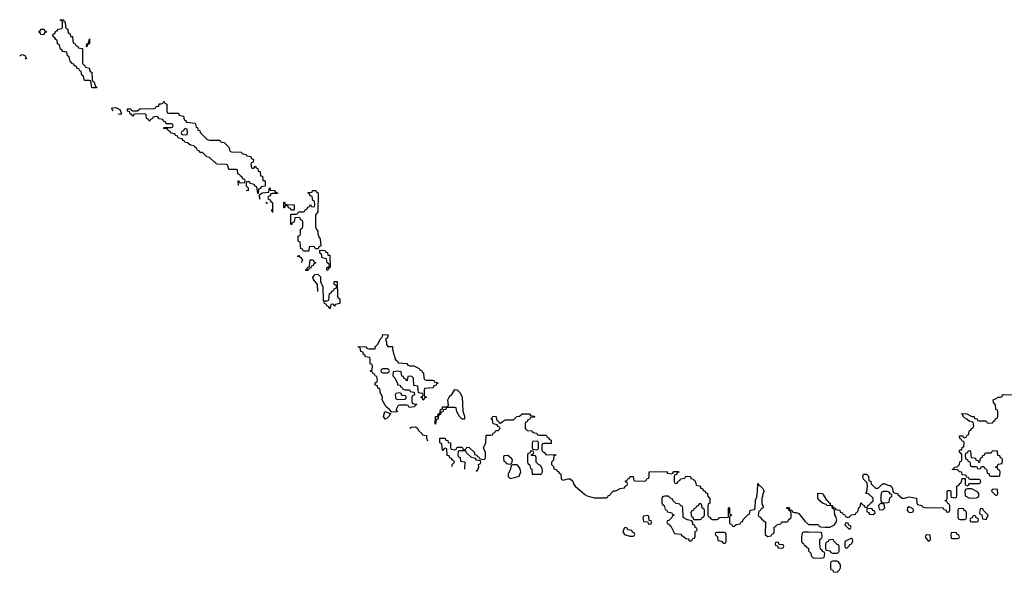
# Model space of a CAD drawing. Header units: inches. Extents: x 2718490 to 2828976, y 856982 to 957410.
# Tile 1 of 63: x 2733470 to 2741660, y 859154 to 863752. Entities that reach past the tile are written whole.
import ezdxf

# ---------------------------------------------------------------- set-up
doc = ezdxf.new("R2010")
doc.units = ezdxf.units.IN
doc.header["$MEASUREMENT"] = 0
for name, color, linetype in [('C7835', 7, 'Continuous'), ('C7836', 7, 'Continuous'), ('C7845', 7, 'Continuous'), ('C7846', 7, 'Continuous')]:
    doc.layers.add(name, color=color, linetype=linetype)

msp = doc.modelspace()

# ---------------------------------------------------------------- linework, layer by layer
at = {"layer": 'C7835', "color": 6}
msp.add_line((2737270.3, 859992.5), (2737276.4, 860000), dxfattribs=at)
for points in [[(2737547, 860000), (2737532, 859970), (2737534, 859950), (2737550, 859934), (2737590, 859942), (2737625.2, 859954.8), (2737638, 859990), (2737634.9, 860000)], [(2737730.7, 860000), (2737732, 859972), (2737808.9, 859971.1), (2737810, 859974), (2737818, 859990), (2737817.7, 860000)], [(2737937.3, 860000), (2737938, 859998), (2737950, 859994), (2737958, 859978), (2737970, 859974), (2737974, 859930), (2737990, 859922), (2738030, 859932), (2738050, 859932), (2738070, 859912), (2738076, 859890), (2738090.5, 859870.5), (2738170, 859800.7), (2738190, 859790.7), (2738250, 859774), (2738350, 859774), (2738362, 859778), (2738366, 859790), (2738382, 859798), (2738386, 859810), (2738409.1, 859830.9), (2738430, 859832), (2738466, 859850), (2738502, 859858), (2738506, 859870), (2738522, 859878), (2738526, 859890), (2738522, 859902), (2738510, 859906), (2738510, 859914), (2738522, 859918), (2738526, 859930), (2738542, 859938), (2738548.4, 859951.6), (2738574, 859950), (2738578, 859918), (2738590, 859914), (2738667.3, 859912.7), (2738682, 859918), (2738690, 859934), (2738702, 859938), (2738706, 859950), (2738706, 859990), (2738708.9, 859991.1), (2738850, 859994), (2738858, 859978), (2738890, 859974), (2738902, 859978), (2738910, 859992), (2738950, 859992), (2738952.7, 859987.3), (2738938, 859982), (2738932.7, 859967.3), (2738918, 859962), (2738914, 859950), (2738914, 859910), (2738918, 859898), (2738930, 859894), (2738942, 859898), (2738947.3, 859912.7), (2738962, 859918), (2738967.3, 859932.7), (2739002, 859938), (2739010, 859954), (2739048.4, 859951.6), (2739054, 859946), (2739054, 859934), (2739074, 859930), (2739078, 859918), (2739090, 859914), (2739098, 859878), (2739132, 859870), (2739134, 859854), (2739150, 859852), (2739154, 859834), (2739172, 859830), (2739174, 859814), (2739190, 859812), (2739191.3, 859791.3), (2739211.6, 859768.4), (2739211.3, 859730), (2739198, 859722), (2739194, 859710), (2739194, 859630), (2739198, 859618), (2739210, 859614), (2739218, 859598), (2739230, 859594), (2739270, 859594), (2739282, 859598), (2739290, 859611.3), (2739366, 859614), (2739366, 859690), (2739370, 859692), (2739374, 859690), (2739374, 859650), (2739378, 859638), (2739394, 859630), (2739378, 859622), (2739374, 859610), (2739374, 859570), (2739378, 859558), (2739390, 859554), (2739398, 859538), (2739410, 859534), (2739428.4, 859551.6), (2739462, 859558), (2739470, 859574), (2739482, 859578), (2739487.3, 859592.7), (2739530, 859634), (2739542, 859638), (2739546, 859670), (2739582, 859678), (2739587.3, 859692.7), (2739590, 859754), (2739600.4, 859779.6), (2739608, 859830), (2739610, 859894), (2739618, 859878), (2739630, 859874), (2739652, 859850), (2739662, 859830), (2739651.1, 859808.9), (2739650, 859786), (2739642, 859770), (2739642, 859722), (2739652, 859710), (2739654, 859690), (2739638, 859682), (2739630, 859666), (2739618, 859662), (2739614, 859630), (2739618, 859618), (2739630, 859614), (2739639.6, 859599.6), (2739674, 859570), (2739672, 859470), (2739690, 859452), (2739722, 859458), (2739730, 859474), (2739742, 859478), (2739746, 859490), (2739746, 859530), (2739762, 859538), (2739766, 859550), (2739802, 859558), (2739810, 859574), (2739850, 859574), (2739862, 859578), (2739866, 859590), (2739886, 859610), (2739887.3, 859647.3), (2739882, 859662), (2739870, 859666), (2739862, 859682), (2739850, 859686), (2739850, 859694), (2739870, 859692), (2739874, 859674), (2739894, 859670), (2739898, 859658), (2739912, 859652), (2739928, 859652), (2739950, 859642), (2739999.6, 859579.6), (2740000, 859579.3)], [(2740000, 859488.1), (2739992, 859488), (2739978, 859482), (2739972, 859450), (2739972.7, 859412.7), (2739978, 859398), (2739990, 859394), (2739998, 859378), (2740000, 859377)]]:
    msp.add_lwpolyline(points, dxfattribs=at)
for points in [[(2738867.3, 859787.3), (2738832.7, 859787.3), (2738818, 859782), (2738812.7, 859767.3), (2738812.7, 859732.7), (2738818, 859718), (2738832, 859710), (2738838, 859678), (2738850, 859674), (2738858, 859658), (2738894, 859650), (2738898, 859638), (2738914, 859630), (2738898, 859622), (2738894, 859610), (2738870, 859586), (2738858, 859582), (2738854, 859570), (2738858, 859558), (2738870, 859554), (2738890, 859532), (2738918, 859478), (2738970, 859472), (2738978, 859458), (2738990, 859454), (2739010, 859434), (2739031.6, 859431.6), (2739038, 859418), (2739050, 859414), (2739062, 859418), (2739070, 859434), (2739082, 859438), (2739088, 859452), (2739090, 859494), (2739102, 859498), (2739106, 859510), (2739102, 859522), (2739090, 859526), (2739087.3, 859547.3), (2739068.7, 859550), (2739068, 859568), (2739062, 859582), (2739026, 859590), (2738988, 859610), (2738986, 859690), (2738982, 859702), (2738966, 859710), (2738962, 859722), (2738930, 859726), (2738906, 859750), (2738902, 859762), (2738890, 859766)], [(2739130, 859726), (2739118, 859722), (2739112.7, 859707.3), (2739098, 859702), (2739094, 859690), (2739078, 859682), (2739074, 859670), (2739058, 859662), (2739054, 859650), (2739058, 859618), (2739070, 859614), (2739074, 859594), (2739130, 859594), (2739142, 859598), (2739146, 859610), (2739162, 859618), (2739166, 859630), (2739166, 859670), (2739162, 859682), (2739146, 859690), (2739142, 859722)], [(2738690, 859626), (2738658, 859622), (2738654, 859610), (2738658, 859578), (2738694, 859574), (2738698, 859558), (2738710, 859554), (2738722, 859558), (2738726, 859570), (2738722, 859582), (2738706, 859586), (2738702, 859622)], [(2738510, 859526), (2738498, 859522), (2738486, 859490), (2738502, 859470), (2738546, 859454), (2738570, 859454), (2738582, 859458), (2738586, 859470), (2738582, 859482), (2738567.3, 859487.3), (2738562, 859502), (2738530, 859508), (2738522, 859522)], [(2739330, 859486), (2739270, 859486), (2739258, 859482), (2739254, 859470), (2739274, 859450), (2739278, 859418), (2739310, 859414), (2739318, 859398), (2739330, 859394), (2739342, 859398), (2739346, 859410), (2739346, 859470), (2739342, 859482)], [(2739770, 859406), (2739758, 859402), (2739754, 859390), (2739758, 859378), (2739774, 859374), (2739778, 859358), (2739810, 859354), (2739822, 859358), (2739826, 859370), (2739822, 859382), (2739786, 859386), (2739782, 859402)]]:
    msp.add_lwpolyline(points, close=True, dxfattribs=at)
at = {"layer": 'C7836', "color": 6}
for points in [[(2734070, 863186), (2734062, 863242), (2734050, 863246), (2734010, 863246), (2734002, 863282), (2733986, 863290), (2733982, 863322), (2733970, 863326), (2733962, 863342), (2733946, 863350), (2733942, 863362), (2733927.3, 863367.3), (2733922, 863382), (2733910, 863386), (2733890, 863406), (2733882, 863442), (2733868, 863450), (2733862, 863482), (2733830, 863486), (2733822, 863502), (2733810, 863506), (2733802, 863542), (2733786, 863550), (2733782, 863582), (2733770, 863586), (2733762, 863602), (2733748.4, 863608.4), (2733746, 863630), (2733762, 863638), (2733767.3, 863652.7), (2733782, 863658), (2733790, 863674), (2733822, 863678), (2733826, 863690), (2733826, 863730), (2733822, 863742), (2733810, 863746), (2733808, 863752), (2733834, 863750), (2733838, 863738), (2733850, 863734), (2733852.7, 863692.7), (2733858, 863678), (2733870, 863674), (2733871.6, 863651.6), (2733878, 863638), (2733890, 863634), (2733892.7, 863612.7), (2733910, 863611.3), (2733912, 863572), (2733918, 863558), (2733930, 863554), (2733938, 863538), (2733954, 863530), (2733958, 863518), (2733992.7, 863512.7), (2733994, 863390), (2733998, 863378), (2734010, 863374), (2734018, 863358), (2734051.3, 863350), (2734052, 863332), (2734058, 863318), (2734070, 863314), (2734071.3, 863308.7), (2734072.7, 863252.7), (2734078, 863238), (2734090, 863234), (2734098, 863198), (2734110, 863194), (2734110, 863186)], [(2733670, 863626), (2733646, 863630), (2733642, 863642), (2733628, 863650), (2733642, 863658), (2733650, 863674), (2733672.7, 863672.7), (2733678, 863658), (2733694, 863650), (2733678, 863642)], [(2734030, 863526), (2734026, 863530), (2734028, 863550), (2734042, 863558), (2734051.6, 863591.6), (2734050.7, 863550), (2734034, 863546)], [(2734850, 862846), (2734838, 862842), (2734832.7, 862827.3), (2734818, 862822), (2734814, 862810), (2734818, 862798), (2734850, 862794), (2734862, 862798), (2734866, 862810), (2734862, 862842)], [(2735930, 861846), (2735922, 861862), (2735910, 861866), (2735878, 861862), (2735874, 861830), (2735870, 861826), (2735830, 861826), (2735822, 861842), (2735810, 861846), (2735802, 861902), (2735790, 861906), (2735787.3, 861912.7), (2735786, 861950), (2735802, 861958), (2735806, 861970), (2735806, 862010), (2735822, 862018), (2735826, 862030), (2735826, 862070), (2735822, 862082), (2735807.3, 862087.3), (2735802, 862102), (2735790, 862106), (2735758, 862102), (2735754, 862070), (2735738, 862062), (2735730, 862046), (2735726, 862050), (2735726, 862130), (2735730, 862134), (2735770, 862134), (2735782, 862138), (2735790, 862154), (2735830, 862154), (2735842, 862158), (2735846, 862170), (2735862, 862178), (2735867.3, 862192.7), (2735882, 862198), (2735890, 862214), (2735898, 862198), (2735910, 862194), (2735922, 862198), (2735926, 862210), (2735922, 862242), (2735907.3, 862247.3), (2735902, 862282), (2735887.3, 862287.3), (2735882, 862302), (2735866, 862310), (2735870, 862314), (2735902, 862318), (2735906, 862330), (2735930, 862330.6), (2735934, 862330), (2735938, 862318), (2735954, 862310), (2735950.6, 862150.6), (2735932, 862128), (2735930.6, 862030.6), (2735934.4, 862014.4), (2735950, 861992), (2735950.6, 861970.6), (2735961, 861941), (2735970.8, 861929.2), (2735974, 861870), (2735958, 861862), (2735954, 861846)], [(2735750, 862166), (2735727.3, 862167.3), (2735722, 862182), (2735707.3, 862187.3), (2735702, 862202), (2735690, 862206), (2735678, 862202), (2735672.7, 862187.3), (2735667.3, 862187.3), (2735667.3, 862232.7), (2735672.7, 862232.7), (2735678, 862218), (2735690, 862214), (2735752.7, 862212.7), (2735754, 862170)], [(2736030, 861666), (2736026, 861670), (2736026, 861690), (2736042, 861698), (2736046, 861710), (2736042, 861722), (2736028.4, 861728.4), (2736022, 861762), (2735986, 861770), (2735982, 861802), (2735966, 861810), (2735966, 861834), (2736010, 861832), (2736018, 861818), (2736030, 861814), (2736034, 861794), (2736050, 861792), (2736054, 861690), (2736038, 861682)], [(2735850, 861666), (2735848, 861672), (2735862, 861678), (2735867.3, 861692.7), (2735882, 861698), (2735887.3, 861752.7), (2735910, 861754), (2735918, 861738), (2735934, 861730), (2735918, 861722), (2735912.7, 861707.3), (2735898, 861702), (2735892.7, 861687.3), (2735878, 861682), (2735870, 861666)], [(2736826, 860586), (2736822, 860602), (2736808, 860610), (2736822, 860618), (2736826, 860630), (2736822, 860642), (2736787.3, 860647.3), (2736782, 860702), (2736747.3, 860707.3), (2736746, 860770), (2736730, 860786), (2736698, 860782), (2736694, 860750), (2736690, 860746), (2736682, 860762), (2736666, 860770), (2736662, 860782), (2736650, 860786), (2736642, 860822), (2736610, 860828), (2736578, 860822), (2736574, 860790), (2736591.6, 860771.6), (2736614, 860726), (2736614, 860714), (2736634, 860710), (2736638, 860698), (2736650, 860694), (2736658, 860678), (2736672.7, 860672.7), (2736712, 860672), (2736718, 860658), (2736752.7, 860652.7), (2736754, 860630), (2736738, 860622), (2736732.7, 860607.3), (2736732.7, 860572.7), (2736738, 860558), (2736770, 860554), (2736774, 860550), (2736758, 860542), (2736754, 860530), (2736710, 860526), (2736702, 860542), (2736690, 860546), (2736630, 860546), (2736618, 860542), (2736602, 860510), (2736602, 860502), (2736614, 860490), (2736610, 860489), (2736566, 860486), (2736546, 860510), (2736518, 860530), (2736486, 860590), (2736487.3, 860612.7), (2736468.7, 860650), (2736468, 860668), (2736462, 860682), (2736450, 860686), (2736446, 860706), (2736428, 860710), (2736428.4, 860731.6), (2736442, 860738), (2736446, 860750), (2736442, 860782), (2736430, 860786), (2736422, 860802), (2736410, 860806), (2736402, 860822), (2736386, 860830), (2736402, 860838), (2736406, 860870), (2736402, 860882), (2736386, 860890), (2736386, 860930), (2736382, 860942), (2736347.3, 860947.3), (2736342, 860962), (2736328.4, 860968.4), (2736326, 860986), (2736308, 860990), (2736302, 861022), (2736286, 861030), (2736286, 861034), (2736350, 861030.8), (2736358, 861018), (2736372.7, 861012.7), (2736426, 861014), (2736428, 861030), (2736449, 861051), (2736470, 861094), (2736486, 861110), (2736490, 861134), (2736534, 861130), (2736530, 861106), (2736514, 861090), (2736522, 861070), (2736522, 861050), (2736532.7, 861032.7), (2736571.6, 861031.6), (2736572, 861010), (2736583.6, 860963.6), (2736592, 860948), (2736592, 860932), (2736598, 860918), (2736614, 860910), (2736618, 860898), (2736690, 860892), (2736698, 860878), (2736712.7, 860872.7), (2736750, 860871.3), (2736794, 860850), (2736798, 860838), (2736814, 860830), (2736818, 860818), (2736830, 860814), (2736832.7, 860772.7), (2736838, 860758), (2736850, 860754), (2736907.3, 860752.7), (2736914, 860750), (2736918, 860738), (2736952, 860730), (2736938, 860722), (2736934, 860710), (2736914, 860706), (2736910, 860688), (2736838, 860682), (2736834, 860670), (2736834, 860630), (2736838, 860618), (2736854, 860610), (2736838, 860602), (2736830, 860586)], [(2736530, 860846), (2736490, 860846), (2736478, 860842), (2736474, 860830), (2736478, 860818), (2736490, 860814), (2736530, 860814), (2736542, 860818), (2736546, 860830), (2736542, 860842)], [(2737170.9, 860429.1), (2737150, 860429.2), (2737128.7, 860450), (2737106, 860490), (2737102, 860522), (2737090, 860526), (2737030, 860526), (2737018, 860522), (2737014, 860510), (2736994, 860506), (2736990, 860488), (2736974, 860486), (2736970, 860466), (2736958, 860462), (2736952, 860448), (2736950.9, 860429.1), (2736934, 860426), (2736930, 860386), (2736926, 860390), (2736929, 860450), (2736948.4, 860451.6), (2736950, 860472), (2736966, 860474), (2736969.2, 860510), (2736986, 860514), (2736988, 860530), (2737028.7, 860531.3), (2737038, 860542), (2737032.7, 860590), (2737042, 860610), (2737050, 860622.8), (2737065.8, 860634.2), (2737090, 860674), (2737110, 860671.3), (2737130, 860651.3), (2737150, 860614), (2737155.3, 860495.3), (2737170, 860454)], [(2736630, 860646), (2736598, 860642), (2736594, 860630), (2736598, 860598), (2736612.7, 860592.7), (2736670, 860594), (2736682, 860598), (2736686, 860610), (2736682, 860622), (2736650, 860626), (2736642, 860642)], [(2736510, 860429.4), (2736495.3, 860450), (2736508.7, 860491.3), (2736554, 860474), (2736542, 860450), (2736530, 860438)], [(2737770, 860246), (2737738, 860242), (2737734, 860230), (2737734, 860190), (2737738, 860178), (2737770, 860174), (2737782, 860178), (2737786, 860190), (2737786, 860230), (2737782, 860242)], [(2737530, 860126), (2737498, 860122), (2737494, 860110), (2737498, 860078), (2737510, 860074), (2737518, 860058), (2737550, 860054), (2737562, 860058), (2737567.3, 860072.7), (2737568, 860090), (2737560.4, 860100.4)]]:
    msp.add_lwpolyline(points, close=True, dxfattribs=at)
for points in [[(2733470.4, 863450.8), (2733490, 863462), (2733513.4, 863453.4), (2733526.8, 863430), (2733513.6, 863424)], [(2734248.2, 862991.4), (2734238, 863010), (2734242, 863018), (2734270, 863022), (2734303.6, 863003.6), (2734318, 862970), (2734310, 862964)], [(2735289.9, 862371.5), (2735288.7, 862411.3), (2735294, 862410), (2735298, 862398), (2735310, 862394), (2735342, 862398), (2735346, 862410), (2735342, 862422), (2735327.3, 862427.3), (2735322, 862442), (2735306, 862450), (2735302, 862462), (2735286, 862470), (2735282, 862502), (2735270, 862506), (2735210, 862506), (2735206, 862510), (2735202, 862542), (2735190, 862546), (2735106, 862550), (2735102, 862562), (2735090, 862566), (2735050, 862606), (2735026, 862610), (2734990, 862646), (2734970, 862646), (2734962, 862662), (2734950, 862666), (2734942, 862682), (2734926, 862690), (2734922, 862702), (2734890, 862708), (2734867.3, 862727.3), (2734846, 862730), (2734842, 862742), (2734830, 862746), (2734822, 862762), (2734790, 862766), (2734782, 862782), (2734767.3, 862787.3), (2734762, 862802), (2734728.7, 862808.7), (2734722, 862822), (2734706, 862830), (2734702, 862842), (2734670, 862846), (2734666, 862850), (2734670, 862854), (2734730, 862854), (2734742, 862858), (2734746, 862870), (2734742, 862882), (2734730, 862886), (2734690, 862886), (2734682, 862902), (2734667.3, 862907.3), (2734662, 862922), (2734630, 862926), (2734622, 862942), (2734610, 862946), (2734578, 862942), (2734574, 862930), (2734558, 862922), (2734550, 862906), (2734542, 862922), (2734526, 862930), (2734522, 862962), (2734507.3, 862967.3), (2734430, 862966), (2734418, 862962), (2734414, 862950), (2734408.4, 862948.4), (2734402, 862962), (2734390, 862966), (2734386, 862986), (2734368, 862990), (2734366, 863010), (2734394, 863010), (2734398, 862998), (2734410, 862994), (2734450, 862994), (2734470, 863010.7), (2734590, 863014), (2734602, 863018), (2734606, 863030), (2734627.3, 863032.7), (2734630, 863051.3), (2734648, 863052), (2734662, 863058), (2734670, 863074), (2734678, 863058), (2734694, 863050), (2734694, 862990), (2734698, 862978), (2734710, 862974)], [(2734310, 862964), (2734290.5, 862966.9)], [(2734710, 862974), (2734790, 862974), (2734798, 862958), (2734834, 862950), (2734838, 862918), (2734850, 862914), (2734858, 862898), (2734930, 862891.3), (2734938, 862858), (2734950, 862854), (2734952, 862832), (2734970, 862831), (2734972.8, 862812.8), (2734981.4, 862801.4), (2735030, 862756), (2735050, 862750.6), (2735134, 862750), (2735138, 862738), (2735151.6, 862731.6), (2735172, 862730), (2735210, 862692), (2735218, 862658), (2735232.7, 862652.7), (2735314, 862650), (2735318, 862638), (2735354, 862630), (2735358, 862618), (2735392.7, 862612.7), (2735398, 862598), (2735414, 862590), (2735412.7, 862567.3), (2735398, 862562), (2735394, 862550), (2735398, 862518), (2735410, 862514), (2735422, 862518), (2735430, 862534), (2735438, 862518), (2735450, 862514), (2735452.7, 862492.7), (2735471, 862490), (2735474, 862454), (2735491.3, 862450), (2735494, 862414), (2735506, 862414), (2735512.7, 862407.3), (2735512.7, 862367.3), (2735478, 862362), (2735472.7, 862347.3), (2735458, 862342), (2735454, 862306), (2735450, 862306), (2735442, 862362), (2735430, 862366), (2735422, 862382), (2735388, 862388), (2735382, 862402), (2735370, 862406), (2735358, 862402), (2735354, 862390), (2735354, 862370), (2735371.6, 862351.6), (2735370, 862329), (2735354.2, 862331)], [(2735471.2, 862257.2), (2735464, 862276), (2735466, 862294), (2735487.3, 862312.7), (2735542, 862318), (2735548, 862352), (2735554, 862346), (2735554, 862334), (2735590, 862332), (2735598, 862318), (2735614, 862310), (2735614, 862306), (2735570, 862306), (2735558, 862302), (2735552.7, 862287.3), (2735538, 862282), (2735534, 862270), (2735538, 862258), (2735552.7, 862252.7), (2735558, 862238), (2735574, 862230), (2735574, 862146.4)], [(2735528.4, 862221.2), (2735528, 862228), (2735517.6, 862228)], [(2735568.8, 862155.5), (2735567.3, 862167.3), (2735561.6, 862168.2)], [(2735783.1, 861779.9), (2735790, 861792), (2735798, 861778), (2735810, 861774), (2735822, 861750), (2735811.8, 861729.6)], [(2735948.9, 861489.3), (2735948.4, 861548.4), (2735915.3, 861590), (2735909, 861610), (2735928.4, 861631.6), (2735950, 861634), (2735971.6, 861611.6), (2735972.7, 861572.7), (2735991.6, 861528.4), (2735994, 861414), (2736027.3, 861412.7)], [(2736027.3, 861412.7), (2736042, 861418), (2736047.3, 861472.7), (2736062, 861478), (2736067.3, 861492.7), (2736082, 861498), (2736087.3, 861512.7), (2736102, 861518), (2736106, 861530), (2736102, 861542), (2736086, 861550), (2736086, 861574), (2736110, 861574), (2736112.7, 861452.7), (2736118, 861438), (2736132, 861430), (2736132, 861390), (2736098, 861382), (2736090, 861366), (2736082, 861382), (2736070, 861386), (2736058, 861382), (2736054, 861350), (2736050, 861348), (2736042, 861362), (2736026, 861370), (2736022, 861382), (2736006, 861390), (2736002, 861402), (2735998.2, 861402.7)], [(2737063.5, 860033.6), (2737064.7, 860035.3), (2737070, 860054), (2737086, 860070), (2737082, 860082), (2737070, 860086), (2737062, 860102), (2737047.3, 860107.3), (2737042, 860122), (2737027.3, 860127.3), (2737022, 860182), (2737010, 860186), (2736998, 860182), (2736992.7, 860167.3), (2736987.3, 860167.3), (2736982, 860222), (2736966, 860230), (2736966, 860270), (2737010, 860271.3), (2737014, 860254), (2737032, 860250), (2737034, 860234), (2737054, 860230), (2737054, 860190), (2737058, 860178), (2737090, 860174), (2737102, 860178), (2737110, 860194), (2737150, 860194), (2737158, 860178), (2737170, 860174), (2737182, 860178), (2737190, 860194), (2737208, 860192), (2737252, 860150), (2737254, 860134), (2737274, 860130), (2737278, 860118), (2737290, 860114), (2737298, 860098), (2737330, 860094), (2737342, 860098), (2737346, 860110), (2737346, 860150), (2737329.2, 860190), (2737348.7, 860230), (2737350, 860294), (2737390, 860294), (2737402, 860298), (2737407.3, 860312.7), (2737422, 860318), (2737430, 860334), (2737450, 860334), (2737466, 860350), (2737462, 860362), (2737447.3, 860367.3), (2737442, 860382), (2737408, 860390), (2737402, 860422), (2737388, 860430), (2737402, 860438), (2737406, 860450), (2737430, 860454), (2737438, 860418), (2737450, 860414), (2737458, 860398), (2737470, 860394), (2737486, 860410), (2737510, 860422), (2737578, 860422), (2737606, 860450), (2737627.3, 860452.7), (2737650, 860472), (2737710, 860472), (2737718, 860458), (2737750, 860454), (2737754, 860450), (2737750, 860446), (2737718, 860442), (2737710, 860426), (2737698, 860422), (2737690, 860406), (2737678, 860402), (2737674, 860390), (2737674, 860350), (2737690, 860334), (2737731.6, 860331.6), (2737738, 860318), (2737771.6, 860311.6), (2737778, 860298), (2737790, 860294), (2737850, 860294), (2737858, 860278), (2737870, 860274), (2737878, 860258), (2737890, 860254), (2737890, 860226), (2737830, 860226), (2737818, 860222), (2737814, 860210), (2737814, 860170), (2737818, 860158), (2737830, 860154), (2737850, 860132), (2737930, 860134), (2737931.1, 860131.1), (2737926, 860126), (2737914, 860126), (2737910, 860086), (2737894, 860070), (2737894, 860050), (2737910, 860034), (2737914, 860014), (2737934, 860010), (2737937.3, 860000)], [(2736714.5, 860353.2), (2736730, 860361), (2736763.6, 860363.6), (2736776, 860356), (2736790, 860332), (2736814, 860310), (2736818, 860298), (2736852.7, 860292.7), (2736854, 860270), (2736863.1, 860248.6)], [(2737276.4, 860000), (2737278, 860002), (2737288, 860030), (2737286, 860050), (2737302, 860058), (2737306, 860070), (2737302, 860082), (2737270, 860086), (2737262, 860102), (2737228.4, 860108.4), (2737187.3, 860147.3), (2737182, 860162), (2737170, 860166), (2737130, 860166), (2737118, 860162), (2737114, 860130), (2737118, 860118), (2737134, 860110), (2737138, 860078), (2737170, 860074), (2737174, 860070), (2737170.9, 860012.4)], [(2737817.7, 860000), (2737817.2, 860017.2), (2737802.7, 860042.7), (2737786, 860050), (2737766, 860070), (2737766, 860110), (2737762, 860122), (2737727.3, 860127.3), (2737726, 860134), (2737742, 860138), (2737746, 860150), (2737742, 860162), (2737730, 860166), (2737718, 860162), (2737714, 860146), (2737698, 860142), (2737694, 860130), (2737694, 860070), (2737698, 860058), (2737711.6, 860051.6), (2737718, 860018), (2737730, 860014), (2737730.7, 860000)], [(2737634.9, 860000), (2737626.6, 860026.6), (2737608.4, 860048.4), (2737571.6, 860048.4), (2737558, 860042), (2737550, 860006), (2737547, 860000)]]:
    msp.add_lwpolyline(points, dxfattribs=at)
at = {"layer": 'C7845', "color": 6}
for points in [[(2740000, 859579.3), (2740032.7, 859552.7), (2740107.3, 859552.7), (2740114, 859550), (2740118, 859538), (2740132, 859532), (2740170.8, 859530.8), (2740210, 859530.8), (2740248.7, 859550), (2740262, 859570), (2740268, 859590), (2740259, 859619), (2740249.2, 859630), (2740248, 859668), (2740242, 859682), (2740230, 859686), (2740226, 859706), (2740188, 859710), (2740179, 859719), (2740148, 859730), (2740126, 859750), (2740108, 859770), (2740110, 859812), (2740150, 859811), (2740154.8, 859794.8), (2740178.8, 859758.8), (2740191, 859750), (2740196.9, 859736.9), (2740211, 859730), (2740212, 859712), (2740230, 859711), (2740232.7, 859692.7), (2740254, 859690), (2740258, 859678), (2740292, 859670), (2740294, 859654), (2740314, 859650), (2740318, 859638), (2740330, 859634), (2740338, 859618), (2740350, 859614), (2740370, 859614), (2740388.4, 859631.6), (2740422, 859638), (2740430, 859654), (2740442, 859658), (2740450, 859694), (2740462, 859698), (2740466, 859730), (2740470, 859734), (2740478, 859718), (2740492.7, 859712.7), (2740498, 859698), (2740510, 859694), (2740522, 859698), (2740527.3, 859712.7), (2740542, 859718), (2740546, 859730), (2740568, 859750), (2740568, 859770), (2740530, 859806), (2740508.7, 859808.7), (2740516.4, 859823.6), (2740522, 859870), (2740518, 859898), (2740490, 859928), (2740482, 859950), (2740490, 859971), (2740514, 859970), (2740530, 859954), (2740534, 859914), (2740550, 859912), (2740552, 859890), (2740590, 859854), (2740610, 859854), (2740648, 859890), (2740670, 859890.7), (2740690, 859878), (2740710, 859876), (2740718, 859870), (2740731.3, 859850), (2740732, 859832), (2740738, 859818), (2740751.6, 859811.6), (2740770, 859811), (2740778, 859798), (2740810, 859772), (2740830, 859771.3), (2740870, 859781), (2740930, 859772), (2740932.7, 859732.7), (2740938, 859718), (2740974, 859710), (2740978, 859698), (2741011.6, 859691.6), (2741150, 859694), (2741158, 859678), (2741172.7, 859672.7), (2741178, 859658), (2741190, 859654), (2741202, 859658), (2741206, 859670), (2741206, 859710), (2741202, 859722), (2741190, 859726), (2741182, 859742), (2741168.7, 859748.7), (2741170, 859754), (2741182, 859758), (2741186, 859770), (2741186, 859830), (2741190, 859834), (2741210, 859834), (2741214, 859830), (2741214, 859790), (2741218, 859778), (2741250, 859774), (2741262, 859778), (2741266, 859790), (2741266, 859870), (2741282, 859878), (2741290, 859894), (2741302, 859898), (2741310, 859934), (2741334, 859934), (2741334, 859890), (2741338, 859878), (2741350, 859874), (2741362, 859878), (2741370, 859894), (2741450, 859894), (2741462, 859898), (2741466, 859910), (2741462, 859922), (2741450, 859926), (2741370, 859926), (2741362, 859942), (2741346, 859946), (2741342, 859962), (2741310, 859966), (2741306, 859986), (2741286, 859990), (2741276, 860000)], [(2741514.6, 860000), (2741518, 859978), (2741532.7, 859972.7), (2741538, 859958), (2741550, 859954), (2741610, 859954), (2741622, 859958), (2741626, 859990), (2741622.7, 860000)], [(2740000, 859377), (2740014, 859370), (2740018, 859358), (2740030, 859354), (2740032, 859332), (2740050, 859314), (2740054, 859290), (2740072.7, 859272.7), (2740150, 859274), (2740162, 859278), (2740166, 859310), (2740162, 859322), (2740147.3, 859327.3), (2740142, 859342), (2740130, 859346), (2740126, 859390), (2740126, 859430), (2740142, 859438), (2740146, 859450), (2740142, 859482), (2740130, 859486), (2740030, 859488.7), (2740000, 859488.1)]]:
    msp.add_lwpolyline(points, dxfattribs=at)
for points in [[(2741390, 859848), (2741352.7, 859847.3), (2741338, 859842), (2741332.7, 859827.3), (2741334, 859790), (2741371.6, 859771.6), (2741430, 859774), (2741442, 859778), (2741447.3, 859792.7), (2741448, 859810), (2741440.4, 859820.4)], [(2741590, 859846), (2741558, 859842), (2741554, 859830), (2741590, 859794), (2741602, 859798), (2741606, 859810), (2741602, 859842)], [(2740687.3, 859827.3), (2740652.7, 859827.3), (2740638, 859822), (2740632, 859790), (2740632.7, 859752.7), (2740638, 859738), (2740652.7, 859732.7), (2740690, 859734), (2740702, 859738), (2740708.4, 859771.6), (2740726, 859790), (2740722, 859802), (2740710, 859806), (2740702, 859822)], [(2740550, 859686), (2740518, 859682), (2740514, 859670), (2740518, 859658), (2740532.7, 859652.7), (2740538, 859638), (2740570, 859634), (2740586, 859650), (2740582, 859662), (2740567.3, 859667.3), (2740562, 859682)], [(2740630, 859726), (2740614, 859710), (2740618, 859678), (2740650, 859674), (2740666, 859690), (2740662, 859722)], [(2740870, 859698), (2740854, 859690), (2740852, 859670), (2740861, 859661), (2740870, 859652), (2740890, 859654), (2740902, 859658), (2740906, 859670), (2740902, 859682)], [(2741310, 859686), (2741278, 859682), (2741274, 859670), (2741274, 859610), (2741278, 859598), (2741290, 859594), (2741330, 859594), (2741342, 859598), (2741346, 859610), (2741346, 859650), (2741342, 859662), (2741327.3, 859667.3), (2741322, 859682)], [(2741470, 859686), (2741458, 859682), (2741454, 859650), (2741458, 859638), (2741472, 859632), (2741478, 859598), (2741510, 859594), (2741526, 859630), (2741487.3, 859667.3), (2741482, 859682)], [(2741410, 859626), (2741398, 859622), (2741392.7, 859607.3), (2741378, 859602), (2741374, 859590), (2741378, 859578), (2741390, 859574), (2741430, 859574), (2741442, 859578), (2741446, 859590), (2741442, 859602), (2741427.3, 859607.3), (2741422, 859622)], [(2740350, 859566), (2740338, 859562), (2740334, 859550), (2740370, 859514), (2740382, 859518), (2740386, 859530), (2740382, 859542), (2740366, 859546), (2740362, 859562)], [(2740230, 859426), (2740198, 859422), (2740194, 859410), (2740178, 859402), (2740174, 859390), (2740174, 859350), (2740178, 859338), (2740210, 859332), (2740218, 859318), (2740230, 859314), (2740270, 859314), (2740282, 859318), (2740286, 859330), (2740286, 859370), (2740282, 859382), (2740270, 859386), (2740246, 859410), (2740242, 859422)], [(2740390, 859438), (2740334, 859410), (2740334, 859370), (2740338, 859358), (2740350, 859354), (2740370, 859374), (2740374.6, 859385.4), (2740390, 859392), (2740399, 859410), (2740398, 859430)], [(2741010, 859466), (2741002, 859450), (2741010, 859434), (2741030, 859414), (2741042, 859418), (2741046, 859430), (2741042, 859462)], [(2741250, 859486), (2741218, 859482), (2741214, 859470), (2741218, 859438), (2741230, 859434), (2741270, 859434), (2741282, 859438), (2741286, 859450), (2741282, 859462), (2741267.3, 859467.3), (2741262, 859482)], [(2740270, 859246), (2740230, 859246), (2740218, 859242), (2740214, 859230), (2740214, 859190), (2740218, 859178), (2740230, 859174), (2740238, 859158), (2740270, 859154), (2740290, 859174), (2740298, 859190), (2740296.4, 859216.4), (2740282, 859242)]]:
    msp.add_lwpolyline(points, close=True, dxfattribs=at)
at = {"layer": 'C7846', "color": 6}
for points in [[(2741276, 860000), (2741268, 860008), (2741226, 860010), (2741242, 860018), (2741246, 860030), (2741268.4, 860031.6), (2741288.4, 860051.6), (2741290, 860074), (2741302, 860078), (2741306, 860090), (2741306, 860130), (2741302, 860142), (2741286, 860150), (2741287.3, 860167.3), (2741294, 860174), (2741306, 860174), (2741310, 860194), (2741322, 860198), (2741326, 860230), (2741322, 860242), (2741310, 860246), (2741302, 860262), (2741290, 860266), (2741286, 860290), (2741314, 860290), (2741318, 860278), (2741330, 860274), (2741342, 860278), (2741350, 860294), (2741362, 860298), (2741370, 860334), (2741382, 860338), (2741386, 860350), (2741402, 860358), (2741406, 860370), (2741402, 860402), (2741370, 860408), (2741349.1, 860429.1), (2741330, 860438), (2741318, 860450), (2741318, 860458), (2741306, 860474), (2741348.7, 860471.3), (2741390.9, 860450.9), (2741410, 860450.7), (2741412.7, 860432.7), (2741434, 860430), (2741438, 860418), (2741450, 860414), (2741510, 860414), (2741518, 860398), (2741530, 860394), (2741562, 860398), (2741566, 860410), (2741582, 860418), (2741586, 860430), (2741602, 860438), (2741606, 860450), (2741606, 860490), (2741602, 860502), (2741588.4, 860508.4), (2741587.3, 860547.3), (2741570, 860566), (2741568, 860590), (2741598, 860602), (2741606, 860610), (2741628.7, 860611.3), (2741642, 860618), (2741646, 860630), (2741652.7, 860632.7), (2741771.6, 860631.6)], [(2741622.7, 860000), (2741622, 860002), (2741606, 860010), (2741602, 860022), (2741586, 860030), (2741602, 860038), (2741610, 860054), (2741642, 860058), (2741646, 860090), (2741642, 860102), (2741627.3, 860107.3), (2741622, 860122), (2741607.3, 860127.3), (2741602, 860162), (2741570, 860166), (2741558, 860162), (2741550, 860146), (2741510, 860146), (2741498, 860142), (2741492.7, 860127.3), (2741478, 860122), (2741472.7, 860107.3), (2741458, 860102), (2741454, 860070), (2741450, 860066), (2741442, 860082), (2741427.3, 860087.3), (2741422, 860102), (2741387.3, 860107.3), (2741382, 860162), (2741370, 860166), (2741358, 860162), (2741352.7, 860147.3), (2741338, 860142), (2741334, 860130), (2741338, 860098), (2741352.7, 860092.7), (2741358, 860078), (2741372.7, 860072.7), (2741378, 860038), (2741390, 860034), (2741430, 860034), (2741438, 860018), (2741450, 860014), (2741462, 860018), (2741470, 860034), (2741490, 860034), (2741498, 860018), (2741512.7, 860012.7), (2741514.6, 860000)]]:
    msp.add_lwpolyline(points, dxfattribs=at)

doc.saveas('drawing.dxf')
